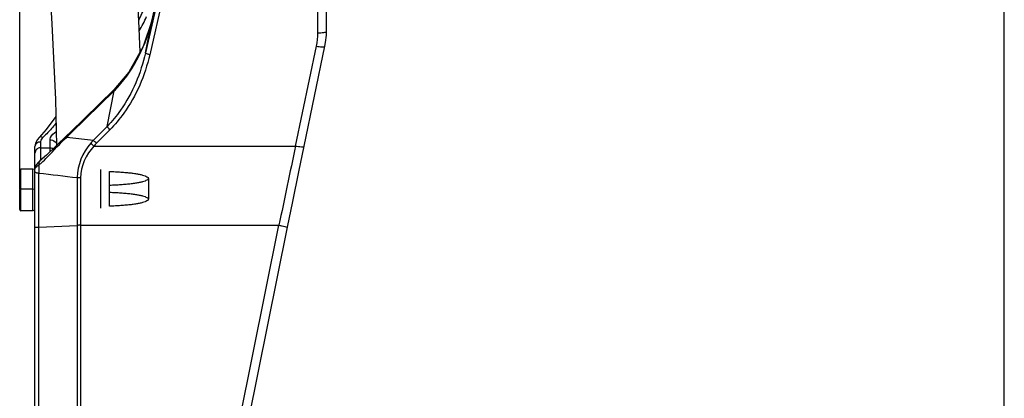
# Model space of a CAD drawing. Header units: millimetres. Extents: x 0 to 8410, y 0 to 5940.
# Tile 20 of 122: x 1813 to 2266, y 4061 to 4235. Entities that reach past the tile are written whole.
import ezdxf

# ---------------------------------------------------------------- set-up
doc = ezdxf.new("R2010")
doc.units = ezdxf.units.MM
doc.header["$LTSCALE"] = 462.55
doc.layers.get('0').update_dxf_attribs({"linetype": 'CONTINUOUS'})
for name, color, linetype in [('08ALL_ASSEM_MEMBER', 7, 'CONTINUOUS'), ('204101000016_DXF_DIMENSION', 7, 'CONTINUOUS'), ('304103000020DXF_CONTINUOUS_LINE', 7, 'CONTINUOUS'), ('501023000046DXF_CONTINUOUS_LINE', 7, 'CONTINUOUS'), ('604006000006DXF_CONTINUOUS_LINE', 7, 'CONTINUOUS'), ('R6-3BUXIAN-2DXF_CONTINUOUS_LINE', 7, 'CONTINUOUS')]:
    doc.layers.add(name, color=color, linetype=linetype)
doc.styles.get("Standard").update_dxf_attribs({"font": 'txt', "width": 0.7})
doc.dimstyles.new('DIMSTYLE_4', dxfattribs={"dimtxt": 90, "dimasz": 50, "dimexe": 1.5, "dimexo": 0, "dimgap": 2.25, "dimtad": 1, "dimdsep": 46, "dimtxsty": 'Standard', "dimblk": '_FILLED', "dimblk1": '_FILLED', "dimblk2": '_FILLED', "dimcen": 0.09, "dimclrt": 5, "dimazin": 2, "dimtp": 0.01, "dimtm": 0.01, "dimtfac": 1, "dimtofl": 0, "dimtmove": 0, "dimatfit": 3, "dimldrblk": '_FILLED', "dimfxl": 1, "dimtolj": 1, "dimarcsym": 0})

# ---------------------------------------------------------------- blocks, each defined once
blk = doc.blocks.new('_FILLED')
at = {"color": 0, "linetype": 'ByBlock'}
blk.add_solid([(0, 0), (-1, 0.17), (-1, -0.17)], dxfattribs=at)
blk = doc.blocks.new('*D9')
at = {"layer": '204101000016_DXF_DIMENSION', "color": 2, "linetype": 'Continuous'}
for p, q in [((1813.23, 4163.24), (1813.23, 4734.18)), ((2265.73, 3121.36), (2265.73, 4734.18)), ((1813.23, 4719.18), (2039.48, 4719.18)), ((2265.73, 4719.18), (2039.48, 4719.18))]:
    blk.add_line(p, q, dxfattribs=at)
at = {"layer": '204101000016_DXF_DIMENSION', "color": 2, "linetype": 'Continuous', "xscale": 50, "yscale": 50, "zscale": 50, "rotation": 180}
blk.add_blockref('_FILLED', (1813.23, 4719.18), dxfattribs=at)
at = {"layer": '204101000016_DXF_DIMENSION', "color": 2, "linetype": 'Continuous', "xscale": 50, "yscale": 50, "zscale": 50}
blk.add_blockref('_FILLED', (2265.73, 4719.18), dxfattribs=at)

msp = doc.modelspace()

# ---------------------------------------------------------------- linework, layer by layer
at = {"layer": '08ALL_ASSEM_MEMBER', "color": 4, "linetype": 'Continuous'}
msp.add_line((1850.38067, 4166.6075), (1850.38067, 4148.80521), dxfattribs=at)
at = {"layer": '304103000020DXF_CONTINUOUS_LINE', "color": 9, "linetype": 'Continuous'}
for p, q in [((1950.23067, 4229.34711), (1950.23034, 4307.03022)), ((1874.04657, 4235.40109), (1888.7051, 4299.55534)), ((1888.70489, 4297.90051), (1871.04171, 4220.18445)), ((1890.65706, 4297.05466), (1872.99405, 4219.3394)), ((1871.04171, 4220.18445), (1874.04657, 4235.40109)), ((1874.04959, 4235.42045), (1874.04657, 4235.40112)), ((1940.02729, 4177.37237), (1949.60224, 4223.26117)), ((1836.85196, 4183.38561), (1856.62576, 4202.66078)), ((1853.40365, 4186.34318), (1856.62576, 4202.66078)), ((1853.40365, 4186.34318), (1847.18215, 4180.08123)), ((1834.86391, 4181.52183), (1847.18215, 4180.08123)), ((1854.68812, 4184.89088), (1848.46682, 4178.62912)), ((1822.73067, 4179.25018), (1822.73067, 4170.74844)), ((1827.23067, 4174.77043), (1827.23067, 4180.25369)), ((1847.28091, 4177.37039), (1940.02729, 4177.37237)), ((1822.73067, 4176.54612), (1827.23067, 4176.54612)), ((1821.98369, 3787.88388), (1821.98373, 4164.96141)), ((1839.62988, 4162.86104), (1839.63018, 3737.41854)), ((1841.19162, 4162.77801), (1841.19192, 3737.6032)), ((1821.98383, 4140.15401), (1839.63013, 4140.92382)), ((1841.19192, 4140.95002), (1932.36611, 4140.9493)), ((1910.98509, 4034.6694), (1932.36611, 4140.9493))]:
    msp.add_line(p, q, dxfattribs=at)
at = {"layer": '304103000020DXF_CONTINUOUS_LINE', "color": 7, "linetype": 'Continuous'}
for p, q in [((1954.23067, 4230.1751), (1954.23067, 4258.71809)), ((1874.04959, 4235.42045), (1869.98388, 4223.0378)), ((1943.94282, 4177.38632), (1953.51791, 4223.27579)), ((1856.48651, 4203.15558), (1836.49021, 4183.66453)), ((1825.33641, 4184.93098), (1822.13384, 4181.23567)), ((1822.13574, 4181.23723), (1822.13402, 4181.2355)), ((1835.05294, 4182.31646), (1834.79451, 4182.08216)), ((1836.49021, 4183.66453), (1835.05294, 4182.31646)), ((1820.23067, 3792.07828), (1820.23067, 4177.09307)), ((1830.23067, 4177.84272), (1830.23067, 4177.71004)), ((1822.47819, 4170.53527), (1821.87203, 4170.03642)), ((1820.27214, 4167.29353), (1820.23072, 4166.77004)), ((1913.84298, 4028.45388), (1936.28769, 4140.02152))]:
    msp.add_line(p, q, dxfattribs=at)
for points in [[(1953.51791, 4223.27581), (1953.82083, 4224.9329), (1954.18121, 4228.35167), (1954.23067, 4230.17507)], [(1869.98388, 4223.0378), (1863.41031, 4211.3065), (1856.48644, 4203.15552)], [(1829.84406, 4190.93984), (1828.90235, 4189.70491), (1825.33641, 4184.93098)], [(1822.13574, 4181.23723), (1821.3479, 4180.30658), (1820.51552, 4178.72165), (1820.23067, 4177.09785)], [(1834.79459, 4182.08206), (1830.20456, 4177.68503), (1825.54706, 4173.12038), (1822.47817, 4170.53578)], [(1936.28769, 4140.02152), (1938.69708, 4151.92879), (1941.47812, 4165.50408), (1943.94282, 4177.38632)], [(1821.87203, 4170.03642), (1820.79473, 4168.72763), (1820.27214, 4167.29353)]]:
    msp.add_lwpolyline(points, dxfattribs=at)
msp.add_arc((1802.30471, 4267.94008), 73.3846, 333.4371495, 338.8623245, dxfattribs=at)
at = {"layer": '304103000020DXF_CONTINUOUS_LINE', "color": 9, "linetype": 'Continuous'}
for centre, radius, start, end in [((1805.65262, 4266.57467), 72.2999, 329.8627722, 335.742652), ((1920.35652, 4229.35649), 29.87415, 348.227106, 359.9820206), ((1816.37254, 4242.58302), 56.69313, 315.5024237, 317.7533437), ((1817.17703, 4241.80157), 55.57161, 315.2244949, 315.4957602), ((1786.69348, 4234.92168), 71.91615, 312.0526845, 312.3143701), ((1787.24215, 4234.32105), 71.10265, 312.3132643, 313.1550446), ((1788.22496, 4233.27446), 69.66694, 313.154118, 314.2661605), ((1828.3223, 4177.84099), 1.90837, 0.0537946, 9.6397711), ((1871.88438, 4156.34583), 34.2574, 136.1434924, 139.2017595), ((1871.42009, 4155.81581), 32.36201, 135.1752226, 138.237391), ((6889.48627, 3117.29158), 5061.71072, 167.91097147, 168.3322831), ((1968.09902, 4165.25037), 146.11558, 178.6621355, 180.1133118), ((1800.90883, 4194.58156), 33.43126, 309.1666175, 311.8115837)]:
    msp.add_arc(centre, radius, start, end, dxfattribs=at)
for points in [[(1858.34005, 4204.46689), (1866.11605, 4213.02664), (1871.48213, 4224.1246), (1874.04656, 4235.40109)], [(1823.90915, 4181.34756), (1823.3661, 4181.58396), (1822.55358, 4181.65698), (1822.13577, 4181.2372)], [(1823.90915, 4181.34755), (1823.63742, 4181.10394), (1823.38785, 4180.82986), (1823.18461, 4180.52675)], [(1823.18461, 4180.52675), (1822.98179, 4180.22427), (1822.81727, 4179.881), (1822.75511, 4179.52216)], [(1845.95101, 4178.72952), (1842.23132, 4174.41881), (1839.6271, 4168.55475), (1839.62988, 4162.86104)], [(1847.28111, 4177.37039), (1843.7454, 4173.4616), (1841.19202, 4168.04868), (1841.19162, 4162.77801)], [(1827.23067, 4176.54612), (1827.72147, 4176.54612), (1828.22631, 4176.4201), (1828.65892, 4176.18829)], [(1822.478, 4170.53553), (1821.96032, 4170.15489), (1821.86128, 4169.28387), (1822.02367, 4168.66218)], [(1821.02648, 4165.12648), (1821.34238, 4165.05542), (1821.66288, 4165.00499), (1821.98373, 4164.96141)], [(1821.98373, 4164.96141), (1827.86596, 4164.26278), (1833.74803, 4163.56285), (1839.62988, 4162.86104)]]:
    msp.add_open_spline(points, degree=3, dxfattribs=at)
for points, knots in [([(1950.23067, 4229.34711), (1951.17697, 4229.34711), (1952.22504, 4229.48331), (1954.23067, 4229.7418), (1954.23067, 4230.17876)], [0, 0, 0, 0, 0.684108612, 1, 1, 1, 1]), ([(1949.60224, 4223.26117), (1950.4944, 4223.08307), (1951.50619, 4223.01048), (1953.43177, 4222.86913), (1953.51787, 4223.2758)], [0, 0, 0, 0, 0.686380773, 1, 1, 1, 1]), ([(1871.04171, 4220.18443), (1868.92468, 4210.83433), (1863.76811, 4198.62231), (1855.64619, 4188.66231), (1853.40365, 4186.3432)], [0, 0, 0, 0, 0.748218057, 1, 1, 1, 1]), ([(1872.99405, 4219.3394), (1870.8224, 4209.78339), (1865.45276, 4197.30996), (1857.01574, 4187.23354), (1854.68812, 4184.89088)], [0, 0, 0, 0, 0.74794799, 1, 1, 1, 1]), ([(1872.99405, 4219.3394), (1872.52058, 4219.44236), (1871.98066, 4219.65022), (1871.02714, 4219.95177), (1871.04189, 4220.18524)], [0, 0, 0, 0, 0.674396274, 1, 1, 1, 1]), ([(1856.48643, 4203.15553), (1856.44477, 4203.11511), (1856.48507, 4202.89989), (1856.56579, 4202.76251), (1856.62573, 4202.66075)], [0, 0, 0, 0, 0.329556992, 1, 1, 1, 1]), ([(1829.91007, 4187.90428), (1829.40903, 4187.29782), (1827.51612, 4185.01948), (1825.53028, 4182.8009), (1823.90915, 4181.34755)], [0, 0, 0, 0, 0.265416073, 1, 1, 1, 1]), ([(1854.68812, 4184.89088), (1854.44276, 4185.12411), (1854.26319, 4185.40427), (1853.53288, 4185.96524), (1853.68273, 4186.06285)], [0, 0, 0, 0, 0.654314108, 1, 1, 1, 1]), ([(1823.19689, 4169.66386), (1824.13171, 4170.49815), (1828.08695, 4174.3909), (1831.74606, 4178.57121), (1834.86391, 4181.52183)], [0, 0, 0, 0, 0.225936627, 1, 1, 1, 1]), ([(1827.23067, 4180.25369), (1827.2307, 4180.58572), (1827.6271, 4182.17374), (1828.91109, 4183.37934), (1829.99365, 4184.03688)], [0, 0, 0, 0, 0.207694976, 1, 1, 1, 1]), ([(1834.79452, 4182.08214), (1834.74318, 4182.03536), (1834.73611, 4181.80556), (1834.81199, 4181.63561), (1834.86395, 4181.52188)], [0, 0, 0, 0, 0.357121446, 1, 1, 1, 1]), ([(1836.71273, 4183.88045), (1836.67102, 4183.84009), (1836.71125, 4183.62476), (1836.79201, 4183.48739), (1836.85196, 4183.38561)], [0, 0, 0, 0, 0.329476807, 1, 1, 1, 1]), ([(1822.73067, 4179.23011), (1822.10554, 4179.23011), (1820.85987, 4178.85564), (1820.23071, 4177.65293), (1820.23067, 4177.09319)], [0, 0, 0, 0, 0.527596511, 1, 1, 1, 1]), ([(1822.75511, 4179.52216), (1822.74722, 4179.47666), (1822.73509, 4179.38625), (1822.73071, 4179.2951), (1822.73067, 4179.25018)], [0, 0, 0, 0, 0.506898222, 1, 1, 1, 1]), ([(1827.23067, 4180.25369), (1827.58552, 4180.25369), (1828.83393, 4180.10432), (1830.05227, 4179.05729), (1830.20373, 4178.16055)], [0, 0, 0, 0, 0.280671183, 1, 1, 1, 1]), ([(1847.28211, 4177.3717), (1847.03068, 4177.58642), (1846.82076, 4177.87122), (1846.10755, 4178.34941), (1846.23515, 4178.4751)], [0, 0, 0, 0, 0.648632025, 1, 1, 1, 1]), ([(1848.46682, 4178.62912), (1848.22146, 4178.86235), (1848.04189, 4179.14251), (1847.31157, 4179.70348), (1847.46143, 4179.80109)], [0, 0, 0, 0, 0.65431411, 1, 1, 1, 1]), ([(1940.02715, 4177.37169), (1940.91931, 4177.19359), (1941.93109, 4177.121), (1943.85668, 4176.97965), (1943.94278, 4177.38632)], [0, 0, 0, 0, 0.686380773, 1, 1, 1, 1]), ([(1822.73067, 4176.54612), (1822.09389, 4176.54612), (1820.7708, 4176.02529), (1820.23067, 4174.70541), (1820.23067, 4174.07358)], [0, 0, 0, 0, 0.501952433, 1, 1, 1, 1]), ([(1820.23067, 4166.75533), (1820.23067, 4166.90057), (1820.54773, 4167.77286), (1821.37791, 4168.28666), (1822.0235, 4168.6622)], [0, 0, 0, 0, 0.162806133, 1, 1, 1, 1]), ([(1820.23067, 4165.50442), (1820.23067, 4165.41122), (1820.56827, 4165.22972), (1820.82414, 4165.17199), (1821.02648, 4165.12648)], [0, 0, 0, 0, 0.310052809, 1, 1, 1, 1]), ([(1841.19162, 4162.77801), (1840.9186, 4162.77801), (1840.54912, 4162.84772), (1839.99638, 4162.73244), (1839.91322, 4162.86325)], [0, 0, 0, 0, 0.637861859, 1, 1, 1, 1]), ([(1841.19192, 4140.95002), (1841.05333, 4140.95002), (1840.63416, 4140.92392), (1840.17115, 4141.051), (1839.91344, 4140.92312)], [0, 0, 0, 0, 0.325119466, 1, 1, 1, 1]), ([(1932.36626, 4140.95002), (1932.8692, 4140.84896), (1933.76524, 4140.64177), (1935.0926, 4140.42295), (1935.66949, 4140.12405), (1936.30624, 4140.12378), (1936.28765, 4140.02153)], [0, 0, 0, 0, 0.381553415, 0.705683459, 0.922702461, 1, 1, 1, 1]), ([(1820.23067, 4139.97961), (1820.23091, 4140.13307), (1821.16736, 4139.97439), (1821.54934, 4140.13506), (1821.98383, 4140.15401)], [0, 0, 0, 0, 0.260831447, 1, 1, 1, 1])]:
    msp.add_open_spline(points, degree=3, knots=knots, dxfattribs=at)
at = {"layer": '501023000046DXF_CONTINUOUS_LINE', "color": 7, "linetype": 'Continuous'}
for p, q in [((1813.23067, 4157.39394), (1813.23067, 4166.19394)), ((1819.23067, 4166.79394), (1813.83067, 4166.79394)), ((1819.23067, 4157.62975), (1819.23067, 4166.79394)), ((1813.23067, 4148.22975), (1813.23067, 4157.02975)), ((1819.23067, 4157.62975), (1813.83067, 4157.62975)), ((1819.23067, 4147.62975), (1819.23067, 4157.62975)), ((1819.23067, 4147.62975), (1813.83067, 4147.62975))]:
    msp.add_line(p, q, dxfattribs=at)
at = {"layer": '501023000046DXF_CONTINUOUS_LINE', "color": 9, "linetype": 'Continuous'}
for p, q in [((1813.83067, 4157.62975), (1813.83067, 4166.79394)), ((1813.83067, 4147.62975), (1813.83067, 4157.62975))]:
    msp.add_line(p, q, dxfattribs=at)
at = {"layer": '501023000046DXF_CONTINUOUS_LINE', "color": 7, "linetype": 'Continuous'}
for centre, start, end in [((1813.83067, 4166.19394), 90, 180), ((1813.83067, 4157.02975), 90, 180), ((1813.83067, 4157.39394), 180, 197.778031), ((1813.83067, 4148.22975), 180, 270)]:
    msp.add_arc(centre, 0.6, start, end, dxfattribs=at)
at = {"layer": '604006000006DXF_CONTINUOUS_LINE', "color": 7, "linetype": 'Continuous'}
for p, q in [((1819.26982, 4166.79394), (1819.23067, 4166.65817)), ((1819.26982, 4157.62975), (1819.26982, 4166.79394)), ((1820.23067, 4166.51687), (1819.26982, 4166.79394)), ((1819.26982, 4157.62975), (1819.23067, 4157.49398)), ((1819.26982, 4147.62975), (1819.26982, 4157.62975)), ((1820.23067, 4157.35268), (1819.26982, 4157.62975)), ((1819.26982, 4147.62975), (1819.23067, 4147.76552)), ((1820.23067, 4147.90682), (1819.26982, 4147.62975))]:
    msp.add_line(p, q, dxfattribs=at)
at = {"layer": 'R6-3BUXIAN-2DXF_CONTINUOUS_LINE', "color": 7, "linetype": 'Continuous'}
msp.add_line((1854.54283, 4149.73582), (1854.54283, 4165.6769), dxfattribs=at)
at = {"layer": 'R6-3BUXIAN-2DXF_CONTINUOUS_LINE', "color": 6, "linetype": 'Continuous'}
msp.add_line((1872.38067, 4162.48374), (1872.38067, 4152.92896), dxfattribs=at)
at = {"layer": 'R6-3BUXIAN-2DXF_CONTINUOUS_LINE', "color": 7, "linetype": 'Continuous'}
for points in [[(1828.9566, 4421.62811), (1825.18871, 4391.55966), (1823.44322, 4351.55789), (1824.04337, 4309.99725), (1825.87664, 4270.21393), (1827.96036, 4233.46179), (1829.66924, 4198.82721), (1830.13927, 4177.62104)], [(1868.6336, 4220.62807), (1867.93528, 4234.92299), (1865.80662, 4272.47442), (1863.97664, 4312.50439), (1863.45311, 4352.61982), (1865.05257, 4388.27159), (1868.40813, 4414.96383)]]:
    msp.add_lwpolyline(points, dxfattribs=at)
for points, knots in [([(1854.54283, 4165.6769), (1855.43172, 4165.65158), (1857.17569, 4165.58539), (1859.72433, 4165.43702), (1862.12828, 4165.24308), (1864.34816, 4165.00701), (1866.3494, 4164.73255), (1868.10057, 4164.42527), (1869.57451, 4164.08882), (1870.75241, 4163.73519), (1871.61698, 4163.35671), (1872.18891, 4162.98632), (1872.45761, 4162.48508), (1872.19116, 4161.98313), (1871.62028, 4161.61257), (1870.75741, 4161.23408), (1869.58087, 4160.88034), (1868.10851, 4160.54381), (1866.35858, 4160.23636), (1864.35877, 4159.96177), (1862.13947, 4159.72545), (1859.73533, 4159.53123), (1857.18269, 4159.38233), (1855.43497, 4159.31614), (1854.54283, 4159.29073)], [0, 0, 0, 0, 0.072103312, 0.141499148, 0.206988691, 0.267639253, 0.322486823, 0.370748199, 0.411749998, 0.445020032, 0.470328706, 0.488012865, 0.499973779, 0.511921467, 0.529565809, 0.554843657, 0.588065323, 0.629039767, 0.677254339, 0.732079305, 0.792685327, 0.85819699, 0.927632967, 1, 1, 1, 1]), ([(1854.54283, 4156.12198), (1855.43414, 4156.0966), (1857.18109, 4156.03044), (1859.7329, 4155.88164), (1862.13699, 4155.68749), (1864.35618, 4155.45125), (1866.35597, 4155.17675), (1868.10598, 4154.86939), (1869.57859, 4154.53296), (1870.75544, 4154.17932), (1871.61885, 4153.80091), (1872.19008, 4153.43048), (1872.45758, 4152.92904), (1872.1902, 4152.42755), (1871.61905, 4152.05712), (1870.75574, 4151.67871), (1869.57901, 4151.32507), (1868.10652, 4150.98864), (1866.35665, 4150.68128), (1864.35699, 4150.40677), (1862.13798, 4150.17053), (1859.73418, 4149.97636), (1857.18204, 4149.82758), (1855.43471, 4149.76122), (1854.54283, 4149.73582)], [0, 0, 0, 0, 0.072299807, 0.141740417, 0.207246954, 0.267848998, 0.322672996, 0.370890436, 0.411868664, 0.445100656, 0.470387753, 0.488046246, 0.499998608, 0.51194947, 0.529606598, 0.554890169, 0.588120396, 0.629094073, 0.677309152, 0.732127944, 0.792726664, 0.858228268, 0.927653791, 1, 1, 1, 1])]:
    msp.add_open_spline(points, degree=3, knots=knots, dxfattribs=at)

# ---------------------------------------------------------------- dimensions: what is measured, and where the dimension line sits
at = {"layer": '204101000016_DXF_DIMENSION', "color": 2, "linetype": 'Continuous'}
dim = msp.add_linear_dim(base=(1813.23067, 4719.17912), p1=(2265.73067, 3121.35928), p2=(1813.23067, 4163.23731), angle=180, dimstyle='DIMSTYLE_4', dxfattribs=at)
dim.commit()
dim.dimension.update_dxf_attribs({"geometry": '*D9', "text_midpoint": (1902.21741, 4719.17912), "dimtype": 160})

doc.saveas('drawing.dxf')
